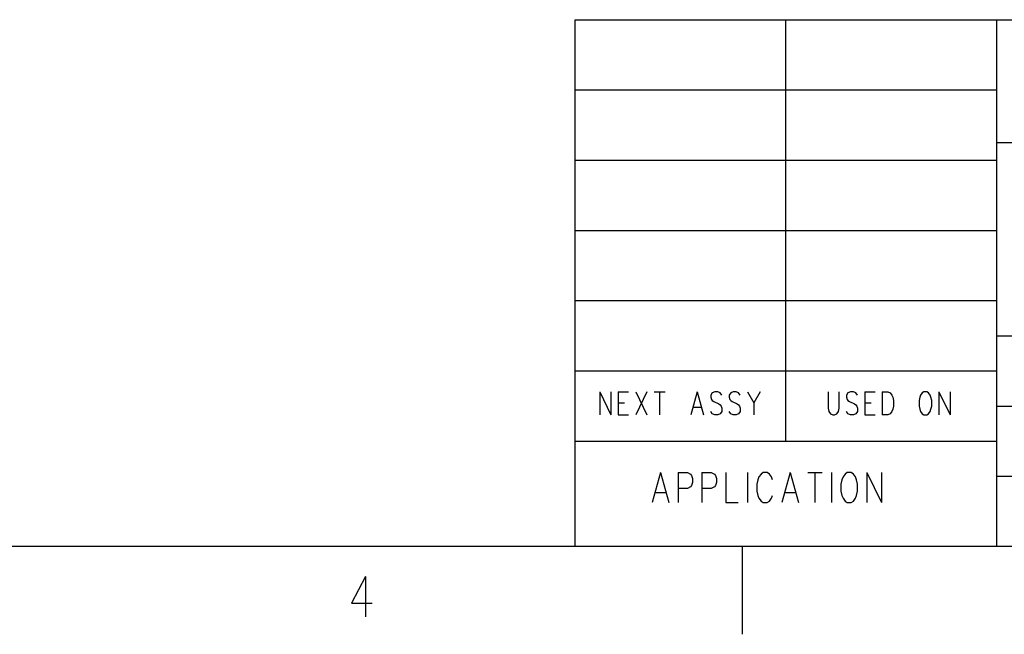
# Model space of a CAD drawing. Extents: x 0.9 to 16.1, y 0.6 to 10.4.
# Tile 8 of 21: x 8.6 to 11.1, y 0.6 to 2.1. Entities that reach past the tile are written whole.
import ezdxf

# ---------------------------------------------------------------- set-up
doc = ezdxf.new("R2010")
doc.units = 0
doc.layers.add('adt001026', color=3, linetype='CONTINUOUS')

msp = doc.modelspace()

# ---------------------------------------------------------------- linework, layer by layer
at = {"layer": 'adt001026', "color": 3}
for points in [[(9.97922, 0.77881), (9.97922, 2.12356)], [(9.97922, 2.12356), (15.89612, 2.12356)], [(10.51712, 1.04776), (10.51712, 2.12356)], [(11.05502, 2.12356), (11.05502, 0.77881)], [(9.97922, 1.94426), (11.05502, 1.94426)], [(11.05502, 1.80978), (12.2653, 1.80978)], [(9.97922, 1.76496), (11.05502, 1.76496)], [(9.97922, 1.58566), (11.05502, 1.58566)], [(9.97922, 1.40636), (11.05502, 1.40636)], [(11.05502, 1.31671), (12.2653, 1.31671)], [(9.97922, 1.22706), (11.05502, 1.22706)], [(10.04198, 1.17383), (10.04198, 1.11499)], [(10.04198, 1.17383), (10.0705, 1.11499)], [(10.0705, 1.17383), (10.0705, 1.11499)], [(10.08884, 1.17383), (10.08884, 1.11499)], [(10.08884, 1.17383), (10.11533, 1.17383)], [(10.13367, 1.17383), (10.16219, 1.11499)], [(10.16219, 1.17383), (10.13367, 1.11499)], [(10.18053, 1.17383), (10.20905, 1.17383)], [(10.19479, 1.17383), (10.19479, 1.11499)], [(10.29055, 1.17383), (10.27425, 1.11499)], [(10.29055, 1.17383), (10.30685, 1.11499)], [(10.35372, 1.16542), (10.34964, 1.17103), (10.34353, 1.17383), (10.33538, 1.17383), (10.32927, 1.17103), (10.32519, 1.16542), (10.32519, 1.15982), (10.32723, 1.15422), (10.32927, 1.15141), (10.33334, 1.14861), (10.34557, 1.14301), (10.34964, 1.14021), (10.35168, 1.13741), (10.35372, 1.1318), (10.35372, 1.1234), (10.34964, 1.1178), (10.34353, 1.11499), (10.33538, 1.11499), (10.32927, 1.1178), (10.32519, 1.1234)], [(10.3965, 1.17103), (10.39039, 1.17383), (10.38224, 1.17383), (10.37613, 1.17103), (10.37205, 1.16542)], [(10.37205, 1.16542), (10.37205, 1.15982)], [(10.37205, 1.15982), (10.37409, 1.15422), (10.37613, 1.15141), (10.3802, 1.14861)], [(10.40058, 1.16542), (10.3965, 1.17103)], [(10.41892, 1.17383), (10.43522, 1.14581), (10.43522, 1.11499)], [(10.45152, 1.17383), (10.43522, 1.14581)], [(10.6247, 1.17383), (10.6247, 1.1318)], [(10.6247, 1.1318), (10.62674, 1.1234), (10.63082, 1.1178), (10.63693, 1.11499), (10.641, 1.11499), (10.64712, 1.1178), (10.65119, 1.1234), (10.65323, 1.1318), (10.65323, 1.17383)], [(10.70009, 1.16542), (10.69602, 1.17103), (10.6899, 1.17383), (10.68175, 1.17383), (10.67564, 1.17103), (10.67157, 1.16542), (10.67157, 1.15982), (10.6736, 1.15422)], [(10.71843, 1.17383), (10.71843, 1.11499)], [(10.71843, 1.17383), (10.74492, 1.17383)], [(10.76325, 1.17383), (10.76325, 1.11499)], [(10.76325, 1.17383), (10.77752, 1.17383), (10.78363, 1.17103), (10.7877, 1.16542)], [(10.7877, 1.16542), (10.78974, 1.15982), (10.79178, 1.15141), (10.79178, 1.13741), (10.78974, 1.129), (10.7877, 1.1234)], [(10.8692, 1.17383), (10.86513, 1.17103), (10.86105, 1.16542), (10.85902, 1.15982), (10.85698, 1.15141), (10.85698, 1.13741), (10.85902, 1.129), (10.86105, 1.1234), (10.86513, 1.1178), (10.8692, 1.11499), (10.87735, 1.11499)], [(10.87735, 1.17383), (10.8692, 1.17383)], [(10.87735, 1.11499), (10.88143, 1.1178), (10.8855, 1.1234), (10.88754, 1.129), (10.88958, 1.13741), (10.88958, 1.15141), (10.88754, 1.15982), (10.8855, 1.16542), (10.88143, 1.17103), (10.87735, 1.17383)], [(10.90792, 1.17383), (10.90792, 1.11499)], [(10.90792, 1.17383), (10.93644, 1.11499)], [(10.93644, 1.17383), (10.93644, 1.11499)], [(10.08884, 1.14581), (10.10514, 1.14581)], [(10.28037, 1.13461), (10.30074, 1.13461)], [(10.3802, 1.14861), (10.39243, 1.14301), (10.3965, 1.14021)], [(10.3965, 1.14021), (10.39854, 1.13741), (10.40058, 1.1318), (10.40058, 1.1234), (10.3965, 1.1178)], [(10.69805, 1.13741), (10.70009, 1.1318), (10.70009, 1.1234), (10.69602, 1.1178), (10.6899, 1.11499), (10.68175, 1.11499), (10.67564, 1.1178), (10.67157, 1.1234)], [(10.6736, 1.15422), (10.67564, 1.15141), (10.67972, 1.14861), (10.69194, 1.14301), (10.69602, 1.14021), (10.69805, 1.13741)], [(10.71843, 1.14581), (10.73473, 1.14581)], [(11.05502, 1.13741), (12.2653, 1.13741)], [(10.08884, 1.11499), (10.11533, 1.11499)], [(10.3965, 1.1178), (10.39039, 1.11499), (10.38224, 1.11499), (10.37613, 1.1178), (10.37205, 1.1234)], [(10.71843, 1.11499), (10.74492, 1.11499)], [(10.7877, 1.1234), (10.78363, 1.1178), (10.77752, 1.11499), (10.76325, 1.11499)], [(9.97922, 1.04776), (11.05502, 1.04776)], [(10.19675, 0.96735), (10.17556, 0.89087)], [(10.19675, 0.96735), (10.21794, 0.89087)], [(10.24178, 0.96735), (10.24178, 0.89087)], [(10.24178, 0.96735), (10.26562, 0.96735), (10.27356, 0.96371), (10.27621, 0.96007), (10.27886, 0.95278), (10.27886, 0.94186), (10.27621, 0.93457), (10.27356, 0.93093), (10.26562, 0.92729), (10.24178, 0.92729)], [(10.3027, 0.96735), (10.3027, 0.89087)], [(10.3027, 0.96735), (10.32654, 0.96735), (10.33448, 0.96371), (10.33713, 0.96007), (10.33978, 0.95278), (10.33978, 0.94186), (10.33713, 0.93457), (10.33448, 0.93093), (10.32654, 0.92729), (10.3027, 0.92729)], [(10.36362, 0.96735), (10.36362, 0.89087), (10.3954, 0.89087)], [(10.41924, 0.96735), (10.41924, 0.89087)], [(10.48281, 0.94914), (10.48016, 0.95643), (10.47487, 0.96371), (10.46957, 0.96735), (10.45897, 0.96735), (10.45368, 0.96371), (10.44838, 0.95643), (10.44573, 0.94914), (10.44308, 0.93822), (10.44308, 0.92001), (10.44573, 0.90908), (10.44838, 0.9018), (10.45368, 0.89451), (10.45897, 0.89087), (10.46957, 0.89087), (10.47487, 0.89451), (10.48016, 0.9018), (10.48281, 0.90908)], [(10.52784, 0.96735), (10.50665, 0.89087)], [(10.52784, 0.96735), (10.54903, 0.89087)], [(10.57287, 0.96735), (10.60995, 0.96735)], [(10.59141, 0.96735), (10.59141, 0.89087)], [(10.63379, 0.96735), (10.63379, 0.89087)], [(10.67352, 0.96735), (10.66823, 0.96371), (10.66293, 0.95643), (10.66028, 0.94914), (10.65763, 0.93822), (10.65763, 0.92001), (10.66028, 0.90908), (10.66293, 0.9018), (10.66823, 0.89451), (10.67352, 0.89087), (10.68412, 0.89087), (10.68942, 0.89451), (10.69471, 0.9018), (10.69736, 0.90908), (10.70001, 0.92001), (10.70001, 0.93822), (10.69736, 0.94914), (10.69471, 0.95643), (10.68942, 0.96371), (10.68412, 0.96735), (10.67352, 0.96735)], [(10.72385, 0.96735), (10.72385, 0.89087)], [(10.72385, 0.96735), (10.76093, 0.89087)], [(10.76093, 0.96735), (10.76093, 0.89087)], [(11.05502, 0.95811), (12.2653, 0.95811)], [(10.1835, 0.91636), (10.20999, 0.91636)], [(10.5146, 0.91636), (10.54109, 0.91636)], [(15.89612, 0.77881), (1.10388, 0.77881)], [(10.40506, 0.77881), (10.40506, 0.55468)], [(9.44336, 0.70246), (9.40771, 0.63383), (9.46119, 0.63383)], [(9.44336, 0.70246), (9.44336, 0.59951)]]:
    msp.add_lwpolyline(points, dxfattribs=at)

doc.saveas('drawing.dxf')
